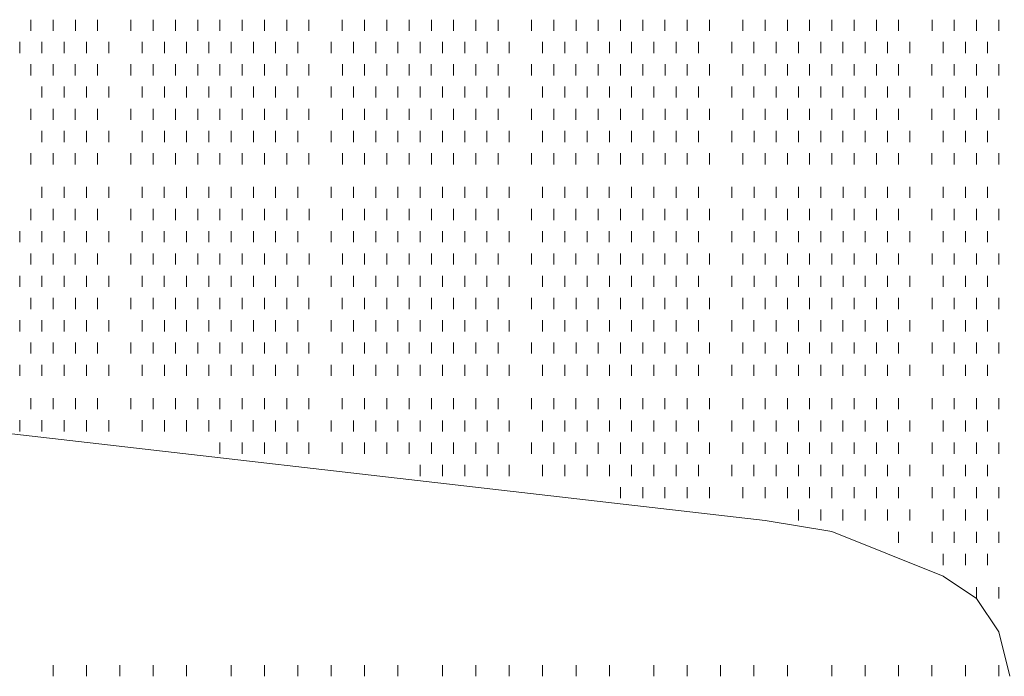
# Model space of a CAD drawing. Extents: x 309 to 1068, y 854 to 1368.
# Tile 33 of 82: x 463 to 469, y 967 to 971. Entities that reach past the tile are written whole.
import ezdxf

# ---------------------------------------------------------------- set-up
doc = ezdxf.new("R2010")
doc.units = 0
doc.layers.add('PDF_Geometry', color=7, linetype='CONTINUOUS', true_color=0xffffff)

msp = doc.modelspace()

# ---------------------------------------------------------------- linework, layer by layer
at = {"layer": 'PDF_Geometry', "color": 252, "lineweight": 9}
for points in [[(462.97191, 970.945332), (462.97191, 971.014238)], [(463.109254, 970.945332), (463.109254, 971.014238)], [(463.246598, 970.945332), (463.246598, 971.014238)], [(463.383942, 970.945332), (463.383942, 971.014238)], [(463.589723, 970.945332), (463.589723, 971.014238)], [(463.727067, 970.945332), (463.727067, 971.014238)], [(463.863942, 970.945332), (463.863942, 971.014238)], [(464.001285, 970.945332), (464.001285, 971.014238)], [(464.138629, 970.945332), (464.138629, 971.014238)], [(464.275973, 970.945332), (464.275973, 971.014238)], [(464.413317, 970.945332), (464.413317, 971.014238)], [(464.550192, 970.945332), (464.550192, 971.014238)], [(464.687535, 970.945332), (464.687535, 971.014238)], [(464.893317, 970.945332), (464.893317, 971.014238)], [(465.03066, 970.945332), (465.03066, 971.014238)], [(465.168004, 970.945332), (465.168004, 971.014238)], [(465.305348, 970.945332), (465.305348, 971.014238)], [(465.442692, 970.945332), (465.442692, 971.014238)], [(465.579567, 970.945332), (465.579567, 971.014238)], [(465.71691, 970.945332), (465.71691, 971.014238)], [(465.854254, 970.945332), (465.854254, 971.014238)], [(466.060035, 970.945332), (466.060035, 971.014238)], [(466.197379, 970.945332), (466.197379, 971.014238)], [(466.334723, 970.945332), (466.334723, 971.014238)], [(466.472067, 970.945332), (466.472067, 971.014238)], [(466.608942, 970.945332), (466.608942, 971.014238)], [(466.746285, 970.945332), (466.746285, 971.014238)], [(466.883629, 970.945332), (466.883629, 971.014238)], [(467.020973, 970.945332), (467.020973, 971.014238)], [(467.158317, 970.945332), (467.158317, 971.014238)], [(467.364098, 970.945332), (467.364098, 971.014238)], [(467.501442, 970.945332), (467.501442, 971.014238)], [(467.638317, 970.945332), (467.638317, 971.014238)], [(467.77566, 970.945332), (467.77566, 971.014238)], [(467.913004, 970.945332), (467.913004, 971.014238)], [(468.050348, 970.945332), (468.050348, 971.014238)], [(468.187692, 970.945332), (468.187692, 971.014238)], [(468.324567, 970.945332), (468.324567, 971.014238)], [(468.530817, 970.945332), (468.530817, 971.014238)], [(468.667692, 970.945332), (468.667692, 971.014238)], [(468.805035, 970.945332), (468.805035, 971.014238)], [(468.942379, 970.945332), (468.942379, 971.014238)], [(462.903473, 970.807988), (462.903473, 970.876894)], [(463.040817, 970.807988), (463.040817, 970.876894)], [(463.177692, 970.807988), (463.177692, 970.876894)], [(463.315035, 970.807988), (463.315035, 970.876894)], [(463.452379, 970.807988), (463.452379, 970.876894)], [(463.65816, 970.807988), (463.65816, 970.876894)], [(463.795504, 970.807988), (463.795504, 970.876894)], [(463.932848, 970.807988), (463.932848, 970.876894)], [(464.070192, 970.807988), (464.070192, 970.876894)], [(464.207067, 970.807988), (464.207067, 970.876894)], [(464.34441, 970.807988), (464.34441, 970.876894)], [(464.481754, 970.807988), (464.481754, 970.876894)], [(464.619098, 970.807988), (464.619098, 970.876894)], [(464.824879, 970.807988), (464.824879, 970.876894)], [(464.962223, 970.807988), (464.962223, 970.876894)], [(465.099567, 970.807988), (465.099567, 970.876894)], [(465.236442, 970.807988), (465.236442, 970.876894)], [(465.373785, 970.807988), (465.373785, 970.876894)], [(465.511129, 970.807988), (465.511129, 970.876894)], [(465.648473, 970.807988), (465.648473, 970.876894)], [(465.785817, 970.807988), (465.785817, 970.876894)], [(465.922692, 970.807988), (465.922692, 970.876894)], [(466.128942, 970.807988), (466.128942, 970.876894)], [(466.265817, 970.807988), (466.265817, 970.876894)], [(466.40316, 970.807988), (466.40316, 970.876894)], [(466.540504, 970.807988), (466.540504, 970.876894)], [(466.677848, 970.807988), (466.677848, 970.876894)], [(466.815192, 970.807988), (466.815192, 970.876894)], [(466.952067, 970.807988), (466.952067, 970.876894)], [(467.08941, 970.807988), (467.08941, 970.876894)], [(467.295192, 970.807988), (467.295192, 970.876894)], [(467.432535, 970.807988), (467.432535, 970.876894)], [(467.569879, 970.807988), (467.569879, 970.876894)], [(467.707223, 970.807988), (467.707223, 970.876894)], [(467.844567, 970.807988), (467.844567, 970.876894)], [(467.981442, 970.807988), (467.981442, 970.876894)], [(468.118785, 970.807988), (468.118785, 970.876894)], [(468.256129, 970.807988), (468.256129, 970.876894)], [(468.393473, 970.807988), (468.393473, 970.876894)], [(468.599254, 970.807988), (468.599254, 970.876894)], [(468.736598, 970.807988), (468.736598, 970.876894)], [(468.873942, 970.807988), (468.873942, 970.876894)], [(462.972008, 970.670974), (462.972008, 970.739412)], [(463.109352, 970.670974), (463.109352, 970.739412)], [(463.246227, 970.670974), (463.246227, 970.739412)], [(463.38357, 970.670974), (463.38357, 970.739412)], [(463.589352, 970.670974), (463.589352, 970.739412)], [(463.726695, 970.670974), (463.726695, 970.739412)], [(463.864039, 970.670974), (463.864039, 970.739412)], [(464.001383, 970.670974), (464.001383, 970.739412)], [(464.138727, 970.670974), (464.138727, 970.739412)], [(464.275602, 970.670974), (464.275602, 970.739412)], [(464.412945, 970.670974), (464.412945, 970.739412)], [(464.550289, 970.670974), (464.550289, 970.739412)], [(464.687633, 970.670974), (464.687633, 970.739412)], [(464.893414, 970.670974), (464.893414, 970.739412)], [(465.030758, 970.670974), (465.030758, 970.739412)], [(465.168102, 970.670974), (465.168102, 970.739412)], [(465.304977, 970.670974), (465.304977, 970.739412)], [(465.44232, 970.670974), (465.44232, 970.739412)], [(465.579664, 970.670974), (465.579664, 970.739412)], [(465.717008, 970.670974), (465.717008, 970.739412)], [(465.854352, 970.670974), (465.854352, 970.739412)], [(466.060133, 970.670974), (466.060133, 970.739412)], [(466.197477, 970.670974), (466.197477, 970.739412)], [(466.334352, 970.670974), (466.334352, 970.739412)], [(466.471695, 970.670974), (466.471695, 970.739412)], [(466.609039, 970.670974), (466.609039, 970.739412)], [(466.746383, 970.670974), (466.746383, 970.739412)], [(466.883727, 970.670974), (466.883727, 970.739412)], [(467.020602, 970.670974), (467.020602, 970.739412)], [(467.157945, 970.670974), (467.157945, 970.739412)], [(467.363727, 970.670974), (467.363727, 970.739412)], [(467.50107, 970.670974), (467.50107, 970.739412)], [(467.638414, 970.670974), (467.638414, 970.739412)], [(467.775758, 970.670974), (467.775758, 970.739412)], [(467.913102, 970.670974), (467.913102, 970.739412)], [(468.049977, 970.670974), (468.049977, 970.739412)], [(468.18732, 970.670974), (468.18732, 970.739412)], [(468.324664, 970.670974), (468.324664, 970.739412)], [(468.530445, 970.670974), (468.530445, 970.739412)], [(468.667789, 970.670974), (468.667789, 970.739412)], [(468.805133, 970.670974), (468.805133, 970.739412)], [(468.942477, 970.670974), (468.942477, 970.739412)], [(463.040445, 970.53363), (463.040445, 970.602537)], [(463.177789, 970.53363), (463.177789, 970.602537)], [(463.315133, 970.53363), (463.315133, 970.602537)], [(463.452477, 970.53363), (463.452477, 970.602537)], [(463.658258, 970.53363), (463.658258, 970.602537)], [(463.795602, 970.53363), (463.795602, 970.602537)], [(463.932477, 970.53363), (463.932477, 970.602537)], [(464.06982, 970.53363), (464.06982, 970.602537)], [(464.207164, 970.53363), (464.207164, 970.602537)], [(464.344508, 970.53363), (464.344508, 970.602537)], [(464.481852, 970.53363), (464.481852, 970.602537)], [(464.618727, 970.53363), (464.618727, 970.602537)], [(464.824977, 970.53363), (464.824977, 970.602537)], [(464.961852, 970.53363), (464.961852, 970.602537)], [(465.099195, 970.53363), (465.099195, 970.602537)], [(465.236539, 970.53363), (465.236539, 970.602537)], [(465.373883, 970.53363), (465.373883, 970.602537)], [(465.511227, 970.53363), (465.511227, 970.602537)], [(465.648102, 970.53363), (465.648102, 970.602537)], [(465.785445, 970.53363), (465.785445, 970.602537)], [(465.922789, 970.53363), (465.922789, 970.602537)], [(466.12857, 970.53363), (466.12857, 970.602537)], [(466.265914, 970.53363), (466.265914, 970.602537)], [(466.403258, 970.53363), (466.403258, 970.602537)], [(466.540602, 970.53363), (466.540602, 970.602537)], [(466.677477, 970.53363), (466.677477, 970.602537)], [(466.81482, 970.53363), (466.81482, 970.602537)], [(466.952164, 970.53363), (466.952164, 970.602537)], [(467.089508, 970.53363), (467.089508, 970.602537)], [(467.295289, 970.53363), (467.295289, 970.602537)], [(467.432633, 970.53363), (467.432633, 970.602537)], [(467.569977, 970.53363), (467.569977, 970.602537)], [(467.706852, 970.53363), (467.706852, 970.602537)], [(467.844195, 970.53363), (467.844195, 970.602537)], [(467.981539, 970.53363), (467.981539, 970.602537)], [(468.118883, 970.53363), (468.118883, 970.602537)], [(468.256227, 970.53363), (468.256227, 970.602537)], [(468.393102, 970.53363), (468.393102, 970.602537)], [(468.599352, 970.53363), (468.599352, 970.602537)], [(468.736227, 970.53363), (468.736227, 970.602537)], [(468.87357, 970.53363), (468.87357, 970.602537)], [(462.972008, 970.396287), (462.972008, 970.465193)], [(463.109352, 970.396287), (463.109352, 970.465193)], [(463.246227, 970.396287), (463.246227, 970.465193)], [(463.38357, 970.396287), (463.38357, 970.465193)], [(463.589352, 970.396287), (463.589352, 970.465193)], [(463.726695, 970.396287), (463.726695, 970.465193)], [(463.864039, 970.396287), (463.864039, 970.465193)], [(464.001383, 970.396287), (464.001383, 970.465193)], [(464.138727, 970.396287), (464.138727, 970.465193)], [(464.275602, 970.396287), (464.275602, 970.465193)], [(464.412945, 970.396287), (464.412945, 970.465193)], [(464.550289, 970.396287), (464.550289, 970.465193)], [(464.687633, 970.396287), (464.687633, 970.465193)], [(464.893414, 970.396287), (464.893414, 970.465193)], [(465.030758, 970.396287), (465.030758, 970.465193)], [(465.168102, 970.396287), (465.168102, 970.465193)], [(465.304977, 970.396287), (465.304977, 970.465193)], [(465.44232, 970.396287), (465.44232, 970.465193)], [(465.579664, 970.396287), (465.579664, 970.465193)], [(465.717008, 970.396287), (465.717008, 970.465193)], [(465.854352, 970.396287), (465.854352, 970.465193)], [(466.060133, 970.396287), (466.060133, 970.465193)], [(466.197477, 970.396287), (466.197477, 970.465193)], [(466.334352, 970.396287), (466.334352, 970.465193)], [(466.471695, 970.396287), (466.471695, 970.465193)], [(466.609083, 970.396488), (466.609083, 970.464925)], [(466.746427, 970.396488), (466.746427, 970.464925)], [(466.88377, 970.396488), (466.88377, 970.464925)], [(467.020645, 970.396488), (467.020645, 970.464925)], [(467.157989, 970.396488), (467.157989, 970.464925)], [(467.36377, 970.396488), (467.36377, 970.464925)], [(467.501114, 970.396488), (467.501114, 970.464925)], [(467.638458, 970.396488), (467.638458, 970.464925)], [(467.775802, 970.396488), (467.775802, 970.464925)], [(467.913145, 970.396488), (467.913145, 970.464925)], [(468.05002, 970.396488), (468.05002, 970.464925)], [(468.187364, 970.396488), (468.187364, 970.464925)], [(468.324708, 970.396488), (468.324708, 970.464925)], [(468.530489, 970.396488), (468.530489, 970.464925)], [(468.667833, 970.396488), (468.667833, 970.464925)], [(468.805177, 970.396488), (468.805177, 970.464925)], [(468.94252, 970.396488), (468.94252, 970.464925)], [(463.040489, 970.259144), (463.040489, 970.32805)], [(463.177833, 970.259144), (463.177833, 970.32805)], [(463.315177, 970.259144), (463.315177, 970.32805)], [(463.45252, 970.259144), (463.45252, 970.32805)], [(463.658302, 970.259144), (463.658302, 970.32805)], [(463.795645, 970.259144), (463.795645, 970.32805)], [(463.93252, 970.259144), (463.93252, 970.32805)], [(464.069864, 970.259144), (464.069864, 970.32805)], [(464.207208, 970.259144), (464.207208, 970.32805)], [(464.344552, 970.259144), (464.344552, 970.32805)], [(464.481895, 970.259144), (464.481895, 970.32805)], [(464.61877, 970.259144), (464.61877, 970.32805)], [(464.82502, 970.259144), (464.82502, 970.32805)], [(464.961895, 970.259144), (464.961895, 970.32805)], [(465.099239, 970.259144), (465.099239, 970.32805)], [(465.236583, 970.259144), (465.236583, 970.32805)], [(465.373927, 970.259144), (465.373927, 970.32805)], [(465.51127, 970.259144), (465.51127, 970.32805)], [(465.648145, 970.259144), (465.648145, 970.32805)], [(465.785489, 970.259144), (465.785489, 970.32805)], [(465.922833, 970.259144), (465.922833, 970.32805)], [(466.128614, 970.259144), (466.128614, 970.32805)], [(466.265958, 970.259144), (466.265958, 970.32805)], [(466.403302, 970.259144), (466.403302, 970.32805)], [(466.540645, 970.259144), (466.540645, 970.32805)], [(466.67752, 970.259144), (466.67752, 970.32805)], [(466.814864, 970.259144), (466.814864, 970.32805)], [(466.952208, 970.259144), (466.952208, 970.32805)], [(467.089552, 970.259144), (467.089552, 970.32805)], [(467.295333, 970.259144), (467.295333, 970.32805)], [(467.432677, 970.259144), (467.432677, 970.32805)], [(467.57002, 970.259144), (467.57002, 970.32805)], [(467.706895, 970.259144), (467.706895, 970.32805)], [(467.844239, 970.259144), (467.844239, 970.32805)], [(467.981583, 970.259144), (467.981583, 970.32805)], [(468.118927, 970.259144), (468.118927, 970.32805)], [(468.25627, 970.259144), (468.25627, 970.32805)], [(468.393145, 970.259144), (468.393145, 970.32805)], [(468.599395, 970.259144), (468.599395, 970.32805)], [(468.73627, 970.259144), (468.73627, 970.32805)], [(468.873614, 970.259144), (468.873614, 970.32805)], [(462.972052, 970.1218), (462.972052, 970.190706)], [(463.109395, 970.1218), (463.109395, 970.190706)], [(463.24627, 970.1218), (463.24627, 970.190706)], [(463.383614, 970.1218), (463.383614, 970.190706)], [(463.589395, 970.1218), (463.589395, 970.190706)], [(463.726739, 970.1218), (463.726739, 970.190706)], [(463.864083, 970.1218), (463.864083, 970.190706)], [(464.001427, 970.1218), (464.001427, 970.190706)], [(464.13877, 970.1218), (464.13877, 970.190706)], [(464.275645, 970.1218), (464.275645, 970.190706)], [(464.412989, 970.1218), (464.412989, 970.190706)], [(464.550333, 970.1218), (464.550333, 970.190706)], [(464.687677, 970.1218), (464.687677, 970.190706)], [(464.893458, 970.1218), (464.893458, 970.190706)], [(465.030802, 970.1218), (465.030802, 970.190706)], [(465.168145, 970.1218), (465.168145, 970.190706)], [(465.30502, 970.1218), (465.30502, 970.190706)], [(465.442364, 970.1218), (465.442364, 970.190706)], [(465.579708, 970.1218), (465.579708, 970.190706)], [(465.717052, 970.1218), (465.717052, 970.190706)], [(465.854395, 970.1218), (465.854395, 970.190706)], [(466.060177, 970.1218), (466.060177, 970.190706)], [(466.19752, 970.1218), (466.19752, 970.190706)], [(466.334395, 970.1218), (466.334395, 970.190706)], [(466.471739, 970.1218), (466.471739, 970.190706)], [(466.609083, 970.1218), (466.609083, 970.190706)], [(466.746427, 970.1218), (466.746427, 970.190706)], [(466.88377, 970.1218), (466.88377, 970.190706)], [(467.020645, 970.1218), (467.020645, 970.190706)], [(467.157989, 970.1218), (467.157989, 970.190706)], [(467.36377, 970.1218), (467.36377, 970.190706)], [(467.501114, 970.1218), (467.501114, 970.190706)], [(467.638458, 970.1218), (467.638458, 970.190706)], [(467.775802, 970.1218), (467.775802, 970.190706)], [(467.913145, 970.1218), (467.913145, 970.190706)], [(468.05002, 970.1218), (468.05002, 970.190706)], [(468.187364, 970.1218), (468.187364, 970.190706)], [(468.324708, 970.1218), (468.324708, 970.190706)], [(468.530489, 970.1218), (468.530489, 970.190706)], [(468.667833, 970.1218), (468.667833, 970.190706)], [(468.805177, 970.1218), (468.805177, 970.190706)], [(468.94252, 970.1218), (468.94252, 970.190706)], [(463.040586, 969.916065), (463.040586, 969.984502)], [(463.17793, 969.916065), (463.17793, 969.984502)], [(463.315274, 969.916065), (463.315274, 969.984502)], [(463.452149, 969.916065), (463.452149, 969.984502)], [(463.658399, 969.916065), (463.658399, 969.984502)], [(463.795274, 969.916065), (463.795274, 969.984502)], [(463.932617, 969.916065), (463.932617, 969.984502)], [(464.069961, 969.916065), (464.069961, 969.984502)], [(464.207305, 969.916065), (464.207305, 969.984502)], [(464.344649, 969.916065), (464.344649, 969.984502)], [(464.481524, 969.916065), (464.481524, 969.984502)], [(464.618867, 969.916065), (464.618867, 969.984502)], [(464.824649, 969.916065), (464.824649, 969.984502)], [(464.961992, 969.916065), (464.961992, 969.984502)], [(465.099336, 969.916065), (465.099336, 969.984502)], [(465.23668, 969.916065), (465.23668, 969.984502)], [(465.374024, 969.916065), (465.374024, 969.984502)], [(465.510899, 969.916065), (465.510899, 969.984502)], [(465.648242, 969.916065), (465.648242, 969.984502)], [(465.785586, 969.916065), (465.785586, 969.984502)], [(465.92293, 969.916065), (465.92293, 969.984502)], [(466.128711, 969.916065), (466.128711, 969.984502)], [(466.266055, 969.916065), (466.266055, 969.984502)], [(466.403399, 969.916065), (466.403399, 969.984502)], [(466.540274, 969.916065), (466.540274, 969.984502)], [(466.677617, 969.916065), (466.677617, 969.984502)], [(466.814961, 969.916065), (466.814961, 969.984502)], [(466.952305, 969.916065), (466.952305, 969.984502)], [(467.089649, 969.916065), (467.089649, 969.984502)], [(467.29543, 969.916065), (467.29543, 969.984502)], [(467.432774, 969.916065), (467.432774, 969.984502)], [(467.569649, 969.916065), (467.569649, 969.984502)], [(467.706992, 969.916065), (467.706992, 969.984502)], [(467.844336, 969.916065), (467.844336, 969.984502)], [(467.98168, 969.916065), (467.98168, 969.984502)], [(468.119024, 969.916065), (468.119024, 969.984502)], [(468.255899, 969.916065), (468.255899, 969.984502)], [(468.393242, 969.916065), (468.393242, 969.984502)], [(468.599024, 969.916065), (468.599024, 969.984502)], [(468.736367, 969.916065), (468.736367, 969.984502)], [(468.873711, 969.916065), (468.873711, 969.984502)], [(462.972149, 969.778721), (462.972149, 969.847627)], [(463.109024, 969.778721), (463.109024, 969.847627)], [(463.246367, 969.778721), (463.246367, 969.847627)], [(463.383711, 969.778721), (463.383711, 969.847627)], [(463.589492, 969.778721), (463.589492, 969.847627)], [(463.726836, 969.778721), (463.726836, 969.847627)], [(463.86418, 969.778721), (463.86418, 969.847627)], [(464.001524, 969.778721), (464.001524, 969.847627)], [(464.138399, 969.778721), (464.138399, 969.847627)], [(464.275742, 969.778721), (464.275742, 969.847627)], [(464.413086, 969.778721), (464.413086, 969.847627)], [(464.55043, 969.778721), (464.55043, 969.847627)], [(464.687774, 969.778721), (464.687774, 969.847627)], [(464.893555, 969.778721), (464.893555, 969.847627)], [(465.030899, 969.778721), (465.030899, 969.847627)], [(465.167774, 969.778721), (465.167774, 969.847627)], [(465.305117, 969.778721), (465.305117, 969.847627)], [(465.442461, 969.778721), (465.442461, 969.847627)], [(465.579805, 969.778721), (465.579805, 969.847627)], [(465.717149, 969.778721), (465.717149, 969.847627)], [(465.854024, 969.778721), (465.854024, 969.847627)], [(466.060274, 969.778721), (466.060274, 969.847627)], [(466.197149, 969.778721), (466.197149, 969.847627)], [(466.334492, 969.778721), (466.334492, 969.847627)], [(466.471836, 969.778721), (466.471836, 969.847627)], [(466.60918, 969.778721), (466.60918, 969.847627)], [(466.746524, 969.778721), (466.746524, 969.847627)], [(466.883399, 969.778721), (466.883399, 969.847627)], [(467.020742, 969.778721), (467.020742, 969.847627)], [(467.158086, 969.778721), (467.158086, 969.847627)], [(467.363867, 969.778721), (467.363867, 969.847627)], [(467.501211, 969.778721), (467.501211, 969.847627)], [(467.638555, 969.778721), (467.638555, 969.847627)], [(467.775899, 969.778721), (467.775899, 969.847627)], [(467.912774, 969.778721), (467.912774, 969.847627)], [(468.050117, 969.778721), (468.050117, 969.847627)], [(468.187461, 969.778721), (468.187461, 969.847627)], [(468.324805, 969.778721), (468.324805, 969.847627)], [(468.530586, 969.778721), (468.530586, 969.847627)], [(468.66793, 969.778721), (468.66793, 969.847627)], [(468.805274, 969.778721), (468.805274, 969.847627)], [(468.942149, 969.778721), (468.942149, 969.847627)], [(462.903242, 969.641377), (462.903242, 969.710283)], [(463.040586, 969.641377), (463.040586, 969.710283)], [(463.17793, 969.641377), (463.17793, 969.710283)], [(463.315274, 969.641377), (463.315274, 969.710283)], [(463.452149, 969.641377), (463.452149, 969.710283)], [(463.658399, 969.641377), (463.658399, 969.710283)], [(463.795274, 969.641377), (463.795274, 969.710283)], [(463.932617, 969.641377), (463.932617, 969.710283)], [(464.069961, 969.641377), (464.069961, 969.710283)], [(464.207305, 969.641377), (464.207305, 969.710283)], [(464.344649, 969.641377), (464.344649, 969.710283)], [(464.481524, 969.641377), (464.481524, 969.710283)], [(464.618867, 969.641377), (464.618867, 969.710283)], [(464.824649, 969.641377), (464.824649, 969.710283)], [(464.961992, 969.641377), (464.961992, 969.710283)], [(465.099336, 969.641377), (465.099336, 969.710283)], [(465.23668, 969.641377), (465.23668, 969.710283)], [(465.374024, 969.641377), (465.374024, 969.710283)], [(465.510899, 969.641377), (465.510899, 969.710283)], [(465.648242, 969.641377), (465.648242, 969.710283)], [(465.785586, 969.641377), (465.785586, 969.710283)], [(465.92293, 969.641377), (465.92293, 969.710283)], [(466.128711, 969.641377), (466.128711, 969.710283)], [(466.266055, 969.641377), (466.266055, 969.710283)], [(466.403399, 969.641377), (466.403399, 969.710283)], [(466.540274, 969.641377), (466.540274, 969.710283)], [(466.677617, 969.641377), (466.677617, 969.710283)], [(466.815005, 969.64155), (466.815005, 969.709987)], [(466.952349, 969.64155), (466.952349, 969.709987)], [(467.089693, 969.64155), (467.089693, 969.709987)], [(467.295474, 969.64155), (467.295474, 969.709987)], [(467.432818, 969.64155), (467.432818, 969.709987)], [(467.569693, 969.64155), (467.569693, 969.709987)], [(467.707036, 969.64155), (467.707036, 969.709987)], [(467.84438, 969.64155), (467.84438, 969.709987)], [(467.981724, 969.64155), (467.981724, 969.709987)], [(468.119068, 969.64155), (468.119068, 969.709987)], [(468.255943, 969.64155), (468.255943, 969.709987)], [(468.393286, 969.64155), (468.393286, 969.709987)], [(468.599068, 969.64155), (468.599068, 969.709987)], [(468.736411, 969.64155), (468.736411, 969.709987)], [(468.873755, 969.64155), (468.873755, 969.709987)], [(462.972193, 969.504206), (462.972193, 969.573112)], [(463.109068, 969.504206), (463.109068, 969.573112)], [(463.246411, 969.504206), (463.246411, 969.573112)], [(463.383755, 969.504206), (463.383755, 969.573112)], [(463.589536, 969.504206), (463.589536, 969.573112)], [(463.72688, 969.504206), (463.72688, 969.573112)], [(463.864224, 969.504206), (463.864224, 969.573112)], [(464.001568, 969.504206), (464.001568, 969.573112)], [(464.138443, 969.504206), (464.138443, 969.573112)], [(464.275786, 969.504206), (464.275786, 969.573112)], [(464.41313, 969.504206), (464.41313, 969.573112)], [(464.550474, 969.504206), (464.550474, 969.573112)], [(464.687818, 969.504206), (464.687818, 969.573112)], [(464.893599, 969.504206), (464.893599, 969.573112)], [(465.030943, 969.504206), (465.030943, 969.573112)], [(465.167818, 969.504206), (465.167818, 969.573112)], [(465.305161, 969.504206), (465.305161, 969.573112)], [(465.442505, 969.504206), (465.442505, 969.573112)], [(465.579849, 969.504206), (465.579849, 969.573112)], [(465.717193, 969.504206), (465.717193, 969.573112)], [(465.854068, 969.504206), (465.854068, 969.573112)], [(466.060318, 969.504206), (466.060318, 969.573112)], [(466.197193, 969.504206), (466.197193, 969.573112)], [(466.334536, 969.504206), (466.334536, 969.573112)], [(466.47188, 969.504206), (466.47188, 969.573112)], [(466.609224, 969.504206), (466.609224, 969.573112)], [(466.746568, 969.504206), (466.746568, 969.573112)], [(466.883443, 969.504206), (466.883443, 969.573112)], [(467.020786, 969.504206), (467.020786, 969.573112)], [(467.15813, 969.504206), (467.15813, 969.573112)], [(467.363911, 969.504206), (467.363911, 969.573112)], [(467.501255, 969.504206), (467.501255, 969.573112)], [(467.638599, 969.504206), (467.638599, 969.573112)], [(467.775943, 969.504206), (467.775943, 969.573112)], [(467.912818, 969.504206), (467.912818, 969.573112)], [(468.050161, 969.504206), (468.050161, 969.573112)], [(468.187505, 969.504206), (468.187505, 969.573112)], [(468.324849, 969.504206), (468.324849, 969.573112)], [(468.53063, 969.504206), (468.53063, 969.573112)], [(468.667974, 969.504206), (468.667974, 969.573112)], [(468.805318, 969.504206), (468.805318, 969.573112)], [(468.942193, 969.504206), (468.942193, 969.573112)], [(462.903286, 969.366862), (462.903286, 969.435768)], [(463.04063, 969.366862), (463.04063, 969.435768)], [(463.177974, 969.366862), (463.177974, 969.435768)], [(463.315318, 969.366862), (463.315318, 969.435768)], [(463.452193, 969.366862), (463.452193, 969.435768)], [(463.658443, 969.366862), (463.658443, 969.435768)], [(463.795318, 969.366862), (463.795318, 969.435768)], [(463.932661, 969.366862), (463.932661, 969.435768)], [(464.070005, 969.366862), (464.070005, 969.435768)], [(464.207349, 969.366862), (464.207349, 969.435768)], [(464.344693, 969.366862), (464.344693, 969.435768)], [(464.481568, 969.366862), (464.481568, 969.435768)], [(464.618911, 969.366862), (464.618911, 969.435768)], [(464.824693, 969.366862), (464.824693, 969.435768)], [(464.962036, 969.366862), (464.962036, 969.435768)], [(465.09938, 969.366862), (465.09938, 969.435768)], [(465.236724, 969.366862), (465.236724, 969.435768)], [(465.374068, 969.366862), (465.374068, 969.435768)], [(465.510943, 969.366862), (465.510943, 969.435768)], [(465.648286, 969.366862), (465.648286, 969.435768)], [(465.78563, 969.366862), (465.78563, 969.435768)], [(465.922974, 969.366862), (465.922974, 969.435768)], [(466.128755, 969.366862), (466.128755, 969.435768)], [(466.266099, 969.366862), (466.266099, 969.435768)], [(466.403443, 969.366862), (466.403443, 969.435768)], [(466.540318, 969.366862), (466.540318, 969.435768)], [(466.677661, 969.366862), (466.677661, 969.435768)], [(466.815005, 969.366862), (466.815005, 969.435768)], [(466.952349, 969.366862), (466.952349, 969.435768)], [(467.089693, 969.366862), (467.089693, 969.435768)], [(467.295474, 969.366862), (467.295474, 969.435768)], [(467.432818, 969.366862), (467.432818, 969.435768)], [(467.569693, 969.366862), (467.569693, 969.435768)], [(467.707036, 969.366862), (467.707036, 969.435768)], [(467.84438, 969.366862), (467.84438, 969.435768)], [(467.981724, 969.366862), (467.981724, 969.435768)], [(468.119068, 969.366862), (468.119068, 969.435768)], [(468.255943, 969.366862), (468.255943, 969.435768)], [(468.393286, 969.366862), (468.393286, 969.435768)], [(468.599068, 969.366862), (468.599068, 969.435768)], [(468.736411, 969.366862), (468.736411, 969.435768)], [(468.873755, 969.366862), (468.873755, 969.435768)], [(462.972193, 969.229987), (462.972193, 969.298425)], [(463.109251, 969.229848), (463.109251, 969.298286)], [(463.246595, 969.229848), (463.246595, 969.298286)], [(463.383938, 969.229848), (463.383938, 969.298286)], [(463.58972, 969.229848), (463.58972, 969.298286)], [(463.727063, 969.229848), (463.727063, 969.298286)], [(463.863938, 969.229848), (463.863938, 969.298286)], [(464.001282, 969.229848), (464.001282, 969.298286)], [(464.138626, 969.229848), (464.138626, 969.298286)], [(464.27597, 969.229848), (464.27597, 969.298286)], [(464.413313, 969.229848), (464.413313, 969.298286)], [(464.550188, 969.229848), (464.550188, 969.298286)], [(464.687532, 969.229848), (464.687532, 969.298286)], [(464.893313, 969.229848), (464.893313, 969.298286)], [(465.030657, 969.229848), (465.030657, 969.298286)], [(465.168001, 969.229848), (465.168001, 969.298286)], [(465.305345, 969.229848), (465.305345, 969.298286)], [(465.442688, 969.229848), (465.442688, 969.298286)], [(465.579563, 969.229848), (465.579563, 969.298286)], [(465.716907, 969.229848), (465.716907, 969.298286)], [(465.854251, 969.229848), (465.854251, 969.298286)], [(466.060032, 969.229848), (466.060032, 969.298286)], [(466.197376, 969.229848), (466.197376, 969.298286)], [(466.33472, 969.229848), (466.33472, 969.298286)], [(466.472063, 969.229848), (466.472063, 969.298286)], [(466.608938, 969.229848), (466.608938, 969.298286)], [(466.746282, 969.229848), (466.746282, 969.298286)], [(466.883626, 969.229848), (466.883626, 969.298286)], [(467.02097, 969.229848), (467.02097, 969.298286)], [(467.158313, 969.229848), (467.158313, 969.298286)], [(467.364095, 969.229848), (467.364095, 969.298286)], [(467.501438, 969.229848), (467.501438, 969.298286)], [(467.638313, 969.229848), (467.638313, 969.298286)], [(467.775657, 969.229848), (467.775657, 969.298286)], [(467.913001, 969.229848), (467.913001, 969.298286)], [(468.050345, 969.229848), (468.050345, 969.298286)], [(468.187688, 969.229848), (468.187688, 969.298286)], [(468.324563, 969.229848), (468.324563, 969.298286)], [(468.530813, 969.229848), (468.530813, 969.298286)], [(468.667688, 969.229848), (468.667688, 969.298286)], [(468.805032, 969.229848), (468.805032, 969.298286)], [(468.942376, 969.229848), (468.942376, 969.298286)], [(462.90347, 969.092505), (462.90347, 969.161411)], [(463.040813, 969.092505), (463.040813, 969.161411)], [(463.177688, 969.092505), (463.177688, 969.161411)], [(463.315032, 969.092505), (463.315032, 969.161411)], [(463.452376, 969.092505), (463.452376, 969.161411)], [(463.658157, 969.092505), (463.658157, 969.161411)], [(463.795501, 969.092505), (463.795501, 969.161411)], [(463.932845, 969.092505), (463.932845, 969.161411)], [(464.070188, 969.092505), (464.070188, 969.161411)], [(464.207063, 969.092505), (464.207063, 969.161411)], [(464.344407, 969.092505), (464.344407, 969.161411)], [(464.481751, 969.092505), (464.481751, 969.161411)], [(464.619095, 969.092505), (464.619095, 969.161411)], [(464.824876, 969.092505), (464.824876, 969.161411)], [(464.96222, 969.092505), (464.96222, 969.161411)], [(465.099563, 969.092505), (465.099563, 969.161411)], [(465.236438, 969.092505), (465.236438, 969.161411)], [(465.373782, 969.092505), (465.373782, 969.161411)], [(465.511126, 969.092505), (465.511126, 969.161411)], [(465.64847, 969.092505), (465.64847, 969.161411)], [(465.785813, 969.092505), (465.785813, 969.161411)], [(465.922688, 969.092505), (465.922688, 969.161411)], [(466.128938, 969.092505), (466.128938, 969.161411)], [(466.265813, 969.092505), (466.265813, 969.161411)], [(466.403157, 969.092505), (466.403157, 969.161411)], [(466.540501, 969.092505), (466.540501, 969.161411)], [(466.677845, 969.092505), (466.677845, 969.161411)], [(466.815188, 969.092505), (466.815188, 969.161411)], [(466.952063, 969.092505), (466.952063, 969.161411)], [(467.089407, 969.092505), (467.089407, 969.161411)], [(467.295188, 969.092505), (467.295188, 969.161411)], [(467.432532, 969.092505), (467.432532, 969.161411)], [(467.569876, 969.092505), (467.569876, 969.161411)], [(467.70722, 969.092505), (467.70722, 969.161411)], [(467.844563, 969.092505), (467.844563, 969.161411)], [(467.981438, 969.092505), (467.981438, 969.161411)], [(468.118782, 969.092505), (468.118782, 969.161411)], [(468.256126, 969.092505), (468.256126, 969.161411)], [(468.39347, 969.092505), (468.39347, 969.161411)], [(468.599251, 969.092505), (468.599251, 969.161411)], [(468.736595, 969.092505), (468.736595, 969.161411)], [(468.873938, 969.092505), (468.873938, 969.161411)], [(462.971907, 968.955161), (462.971907, 969.024067)], [(463.109251, 968.955161), (463.109251, 969.024067)], [(463.246595, 968.955161), (463.246595, 969.024067)], [(463.383938, 968.955161), (463.383938, 969.024067)], [(463.58972, 968.955161), (463.58972, 969.024067)], [(463.727063, 968.955161), (463.727063, 969.024067)], [(463.863938, 968.955161), (463.863938, 969.024067)], [(464.001282, 968.955161), (464.001282, 969.024067)], [(464.138626, 968.955161), (464.138626, 969.024067)], [(464.27597, 968.955161), (464.27597, 969.024067)], [(464.413313, 968.955161), (464.413313, 969.024067)], [(464.550188, 968.955161), (464.550188, 969.024067)], [(464.687532, 968.955161), (464.687532, 969.024067)], [(464.893313, 968.955161), (464.893313, 969.024067)], [(465.030657, 968.955161), (465.030657, 969.024067)], [(465.168001, 968.955161), (465.168001, 969.024067)], [(465.305345, 968.955161), (465.305345, 969.024067)], [(465.442688, 968.955161), (465.442688, 969.024067)], [(465.579563, 968.955161), (465.579563, 969.024067)], [(465.716907, 968.955161), (465.716907, 969.024067)], [(465.854251, 968.955161), (465.854251, 969.024067)], [(466.060032, 968.955161), (466.060032, 969.024067)], [(466.197376, 968.955161), (466.197376, 969.024067)], [(466.33472, 968.955161), (466.33472, 969.024067)], [(466.472063, 968.955161), (466.472063, 969.024067)], [(466.608938, 968.955161), (466.608938, 969.024067)], [(466.746282, 968.955161), (466.746282, 969.024067)], [(466.883584, 968.955362), (466.883584, 969.023799)], [(467.020928, 968.955362), (467.020928, 969.023799)], [(467.158271, 968.955362), (467.158271, 969.023799)], [(467.364053, 968.955362), (467.364053, 969.023799)], [(467.501396, 968.955362), (467.501396, 969.023799)], [(467.638271, 968.955362), (467.638271, 969.023799)], [(467.775615, 968.955362), (467.775615, 969.023799)], [(467.912959, 968.955362), (467.912959, 969.023799)], [(468.050303, 968.955362), (468.050303, 969.023799)], [(468.187646, 968.955362), (468.187646, 969.023799)], [(468.324521, 968.955362), (468.324521, 969.023799)], [(468.530771, 968.955362), (468.530771, 969.023799)], [(468.667646, 968.955362), (468.667646, 969.023799)], [(468.80499, 968.955362), (468.80499, 969.023799)], [(468.942334, 968.955362), (468.942334, 969.023799)], [(462.903428, 968.818018), (462.903428, 968.886924)], [(463.040771, 968.818018), (463.040771, 968.886924)], [(463.177646, 968.818018), (463.177646, 968.886924)], [(463.31499, 968.818018), (463.31499, 968.886924)], [(463.452334, 968.818018), (463.452334, 968.886924)], [(463.658115, 968.818018), (463.658115, 968.886924)], [(463.795459, 968.818018), (463.795459, 968.886924)], [(463.932803, 968.818018), (463.932803, 968.886924)], [(464.070146, 968.818018), (464.070146, 968.886924)], [(464.207021, 968.818018), (464.207021, 968.886924)], [(464.344365, 968.818018), (464.344365, 968.886924)], [(464.481709, 968.818018), (464.481709, 968.886924)], [(464.619053, 968.818018), (464.619053, 968.886924)], [(464.824834, 968.818018), (464.824834, 968.886924)], [(464.962178, 968.818018), (464.962178, 968.886924)], [(465.099521, 968.818018), (465.099521, 968.886924)], [(465.236396, 968.818018), (465.236396, 968.886924)], [(465.37374, 968.818018), (465.37374, 968.886924)], [(465.511084, 968.818018), (465.511084, 968.886924)], [(465.648428, 968.818018), (465.648428, 968.886924)], [(465.785771, 968.818018), (465.785771, 968.886924)], [(465.922646, 968.818018), (465.922646, 968.886924)], [(466.128896, 968.818018), (466.128896, 968.886924)], [(466.265771, 968.818018), (466.265771, 968.886924)], [(466.403115, 968.818018), (466.403115, 968.886924)], [(466.540459, 968.818018), (466.540459, 968.886924)], [(466.677803, 968.818018), (466.677803, 968.886924)], [(466.815146, 968.818018), (466.815146, 968.886924)], [(466.952021, 968.818018), (466.952021, 968.886924)], [(467.089365, 968.818018), (467.089365, 968.886924)], [(467.295146, 968.818018), (467.295146, 968.886924)], [(467.43249, 968.818018), (467.43249, 968.886924)], [(467.569834, 968.818018), (467.569834, 968.886924)], [(467.707178, 968.818018), (467.707178, 968.886924)], [(467.844521, 968.818018), (467.844521, 968.886924)], [(467.981396, 968.818018), (467.981396, 968.886924)], [(468.11874, 968.818018), (468.11874, 968.886924)], [(468.256084, 968.818018), (468.256084, 968.886924)], [(468.393428, 968.818018), (468.393428, 968.886924)], [(468.599209, 968.818018), (468.599209, 968.886924)], [(468.736553, 968.818018), (468.736553, 968.886924)], [(468.873896, 968.818018), (468.873896, 968.886924)], [(462.971865, 968.612237), (462.971865, 968.680674)], [(463.109209, 968.612237), (463.109209, 968.680674)], [(463.246553, 968.612237), (463.246553, 968.680674)], [(463.383896, 968.612237), (463.383896, 968.680674)], [(463.589678, 968.612237), (463.589678, 968.680674)], [(463.727021, 968.612237), (463.727021, 968.680674)], [(463.863896, 968.612237), (463.863896, 968.680674)], [(464.00124, 968.612237), (464.00124, 968.680674)], [(464.138584, 968.612237), (464.138584, 968.680674)], [(464.275928, 968.612237), (464.275928, 968.680674)], [(464.413271, 968.612237), (464.413271, 968.680674)], [(464.550146, 968.612237), (464.550146, 968.680674)], [(464.68749, 968.612237), (464.68749, 968.680674)], [(464.893271, 968.612237), (464.893271, 968.680674)], [(465.030615, 968.612237), (465.030615, 968.680674)], [(465.167959, 968.612237), (465.167959, 968.680674)], [(465.305303, 968.612237), (465.305303, 968.680674)], [(465.442646, 968.612237), (465.442646, 968.680674)], [(465.579521, 968.612237), (465.579521, 968.680674)], [(465.716865, 968.612237), (465.716865, 968.680674)], [(465.854209, 968.612237), (465.854209, 968.680674)], [(466.05999, 968.612237), (466.05999, 968.680674)], [(466.197334, 968.612237), (466.197334, 968.680674)], [(466.334678, 968.612237), (466.334678, 968.680674)], [(466.472021, 968.612237), (466.472021, 968.680674)], [(466.608896, 968.612237), (466.608896, 968.680674)], [(466.74624, 968.612237), (466.74624, 968.680674)], [(466.883584, 968.612237), (466.883584, 968.680674)], [(467.020928, 968.612237), (467.020928, 968.680674)], [(467.158271, 968.612237), (467.158271, 968.680674)], [(467.364053, 968.612237), (467.364053, 968.680674)], [(467.501396, 968.612237), (467.501396, 968.680674)], [(467.638271, 968.612237), (467.638271, 968.680674)], [(467.775615, 968.612237), (467.775615, 968.680674)], [(467.912959, 968.612237), (467.912959, 968.680674)], [(468.050303, 968.612237), (468.050303, 968.680674)], [(468.187646, 968.612237), (468.187646, 968.680674)], [(468.324521, 968.612237), (468.324521, 968.680674)], [(468.530771, 968.612237), (468.530771, 968.680674)], [(468.667646, 968.612237), (468.667646, 968.680674)], [(468.80499, 968.612237), (468.80499, 968.680674)], [(468.942334, 968.612237), (468.942334, 968.680674)], [(462.903428, 968.474893), (462.903428, 968.543799)], [(463.040771, 968.474893), (463.040771, 968.543799)], [(463.177646, 968.474893), (463.177646, 968.543799)], [(463.31499, 968.474893), (463.31499, 968.543799)], [(463.452334, 968.474893), (463.452334, 968.543799)], [(463.658115, 968.474893), (463.658115, 968.543799)], [(463.795459, 968.474893), (463.795459, 968.543799)], [(463.932803, 968.474893), (463.932803, 968.543799)], [(464.070146, 968.474893), (464.070146, 968.543799)], [(464.207021, 968.474893), (464.207021, 968.543799)], [(464.344365, 968.474893), (464.344365, 968.543799)], [(464.481712, 968.474939), (464.481712, 968.543376)], [(464.619056, 968.474939), (464.619056, 968.543376)], [(464.824837, 968.474939), (464.824837, 968.543376)], [(464.962181, 968.474939), (464.962181, 968.543376)], [(465.099525, 968.474939), (465.099525, 968.543376)], [(465.2364, 968.474939), (465.2364, 968.543376)], [(465.373743, 968.474939), (465.373743, 968.543376)], [(465.511087, 968.474939), (465.511087, 968.543376)], [(465.648431, 968.474939), (465.648431, 968.543376)], [(465.785775, 968.474939), (465.785775, 968.543376)], [(465.92265, 968.474939), (465.92265, 968.543376)], [(466.1289, 968.474939), (466.1289, 968.543376)], [(466.265775, 968.474939), (466.265775, 968.543376)], [(466.403118, 968.474939), (466.403118, 968.543376)], [(466.540462, 968.474939), (466.540462, 968.543376)], [(466.677806, 968.474939), (466.677806, 968.543376)], [(466.81515, 968.474939), (466.81515, 968.543376)], [(466.952025, 968.474939), (466.952025, 968.543376)], [(467.089368, 968.474939), (467.089368, 968.543376)], [(467.29515, 968.474939), (467.29515, 968.543376)], [(467.432493, 968.474939), (467.432493, 968.543376)], [(467.569837, 968.474939), (467.569837, 968.543376)], [(467.707181, 968.474939), (467.707181, 968.543376)], [(467.844525, 968.474939), (467.844525, 968.543376)], [(467.9814, 968.474939), (467.9814, 968.543376)], [(468.118743, 968.474939), (468.118743, 968.543376)], [(468.256087, 968.474939), (468.256087, 968.543376)], [(468.393431, 968.474939), (468.393431, 968.543376)], [(468.599212, 968.474939), (468.599212, 968.543376)], [(468.736556, 968.474939), (468.736556, 968.543376)], [(468.8739, 968.474939), (468.8739, 968.543376)], [(464.138587, 968.337595), (464.138587, 968.406501)], [(464.275931, 968.337595), (464.275931, 968.406501)], [(464.413275, 968.337595), (464.413275, 968.406501)], [(464.55015, 968.337595), (464.55015, 968.406501)], [(464.687493, 968.337595), (464.687493, 968.406501)], [(464.893275, 968.337595), (464.893275, 968.406501)], [(465.030618, 968.337595), (465.030618, 968.406501)], [(465.167962, 968.337595), (465.167962, 968.406501)], [(465.305306, 968.337595), (465.305306, 968.406501)], [(465.44265, 968.337595), (465.44265, 968.406501)], [(465.579525, 968.337595), (465.579525, 968.406501)], [(465.716868, 968.337595), (465.716868, 968.406501)], [(465.854212, 968.337595), (465.854212, 968.406501)], [(466.059993, 968.337595), (466.059993, 968.406501)], [(466.197337, 968.337595), (466.197337, 968.406501)], [(466.334681, 968.337595), (466.334681, 968.406501)], [(466.472025, 968.337595), (466.472025, 968.406501)], [(466.6089, 968.337595), (466.6089, 968.406501)], [(466.746243, 968.337595), (466.746243, 968.406501)], [(466.883587, 968.337595), (466.883587, 968.406501)], [(467.020931, 968.337595), (467.020931, 968.406501)], [(467.158275, 968.337595), (467.158275, 968.406501)], [(467.364056, 968.337595), (467.364056, 968.406501)], [(467.5014, 968.337595), (467.5014, 968.406501)], [(467.638275, 968.337595), (467.638275, 968.406501)], [(467.775618, 968.337595), (467.775618, 968.406501)], [(467.912962, 968.337595), (467.912962, 968.406501)], [(468.050306, 968.337595), (468.050306, 968.406501)], [(468.18765, 968.337595), (468.18765, 968.406501)], [(468.324525, 968.337595), (468.324525, 968.406501)], [(468.530775, 968.337595), (468.530775, 968.406501)], [(468.66765, 968.337595), (468.66765, 968.406501)], [(468.804993, 968.337595), (468.804993, 968.406501)], [(468.942337, 968.337595), (468.942337, 968.406501)], [(465.373743, 968.200251), (465.373743, 968.269158)], [(465.511087, 968.200251), (465.511087, 968.269158)], [(465.648431, 968.200251), (465.648431, 968.269158)], [(465.785775, 968.200251), (465.785775, 968.269158)], [(465.92265, 968.200251), (465.92265, 968.269158)], [(466.1289, 968.200251), (466.1289, 968.269158)], [(466.265775, 968.200251), (466.265775, 968.269158)], [(466.403118, 968.200251), (466.403118, 968.269158)], [(466.540462, 968.200251), (466.540462, 968.269158)], [(466.677806, 968.200251), (466.677806, 968.269158)], [(466.81515, 968.200251), (466.81515, 968.269158)], [(466.952025, 968.200251), (466.952025, 968.269158)], [(467.089368, 968.200251), (467.089368, 968.269158)], [(467.29515, 968.200251), (467.29515, 968.269158)], [(467.432493, 968.200251), (467.432493, 968.269158)], [(467.569837, 968.200251), (467.569837, 968.269158)], [(467.707181, 968.200251), (467.707181, 968.269158)], [(467.844525, 968.200251), (467.844525, 968.269158)], [(467.9814, 968.200251), (467.9814, 968.269158)], [(468.118743, 968.200251), (468.118743, 968.269158)], [(468.256087, 968.200251), (468.256087, 968.269158)], [(468.393431, 968.200251), (468.393431, 968.269158)], [(468.599212, 968.200251), (468.599212, 968.269158)], [(468.736556, 968.200251), (468.736556, 968.269158)], [(468.8739, 968.200251), (468.8739, 968.269158)], [(466.6089, 968.063376), (466.6089, 968.131814)], [(466.746243, 968.063376), (466.746243, 968.131814)], [(466.883587, 968.063376), (466.883587, 968.131814)], [(467.020931, 968.063376), (467.020931, 968.131814)], [(467.158275, 968.063376), (467.158275, 968.131814)], [(467.364056, 968.063376), (467.364056, 968.131814)], [(467.5014, 968.063376), (467.5014, 968.131814)], [(467.638275, 968.063376), (467.638275, 968.131814)], [(467.775618, 968.063376), (467.775618, 968.131814)], [(467.912962, 968.063376), (467.912962, 968.131814)], [(468.050306, 968.063376), (468.050306, 968.131814)], [(468.18765, 968.063376), (468.18765, 968.131814)], [(468.324525, 968.063376), (468.324525, 968.131814)], [(468.530775, 968.063376), (468.530775, 968.131814)], [(468.66765, 968.063376), (468.66765, 968.131814)], [(468.804993, 968.063376), (468.804993, 968.131814)], [(468.942337, 968.063376), (468.942337, 968.131814)], [(467.707181, 967.926033), (467.707181, 967.99447)], [(467.844525, 967.926033), (467.844525, 967.99447)], [(467.9814, 967.926033), (467.9814, 967.99447)], [(468.118743, 967.926033), (468.118743, 967.99447)], [(468.256087, 967.926033), (468.256087, 967.99447)], [(468.393431, 967.926033), (468.393431, 967.99447)], [(468.599212, 967.926033), (468.599212, 967.99447)], [(468.736556, 967.926033), (468.736556, 967.99447)], [(468.8739, 967.926033), (468.8739, 967.99447)], [(468.324525, 967.788689), (468.324525, 967.857126)], [(468.530775, 967.788689), (468.530775, 967.857126)], [(468.66765, 967.788689), (468.66765, 967.857126)], [(468.804993, 967.788689), (468.804993, 967.857126)], [(468.942337, 967.788689), (468.942337, 967.857126)], [(468.599212, 967.651345), (468.599212, 967.720251)], [(468.736556, 967.651345), (468.736556, 967.720251)], [(468.8739, 967.651345), (468.8739, 967.720251)], [(468.805133, 967.445657), (468.805133, 967.514095)], [(468.942476, 967.445657), (468.942476, 967.514095)], [(463.109355, 966.965234), (463.109355, 967.033672)], [(463.315137, 966.965234), (463.315137, 967.033672)], [(463.520918, 966.965234), (463.520918, 967.033672)], [(463.726699, 966.965234), (463.726699, 967.033672)], [(463.932949, 966.965234), (463.932949, 967.033672)], [(464.207168, 966.965234), (464.207168, 967.033672)], [(464.412949, 966.965234), (464.412949, 967.033672)], [(464.619199, 966.965234), (464.619199, 967.033672)], [(464.82498, 966.965234), (464.82498, 967.033672)], [(465.030762, 966.965234), (465.030762, 967.033672)], [(465.236543, 966.965234), (465.236543, 967.033672)], [(465.51123, 966.965234), (465.51123, 967.033672)], [(465.717012, 966.965234), (465.717012, 967.033672)], [(465.922793, 966.965234), (465.922793, 967.033672)], [(466.128574, 966.965234), (466.128574, 967.033672)], [(466.334825, 966.965234), (466.334825, 967.033672)], [(466.540605, 966.965234), (466.540605, 967.033672)], [(466.814825, 966.965234), (466.814825, 967.033672)], [(467.021074, 966.965234), (467.021074, 967.033672)], [(467.226855, 966.965234), (467.226855, 967.033672)], [(467.432637, 966.965234), (467.432637, 967.033672)], [(467.638418, 966.965234), (467.638418, 967.033672)], [(467.913105, 966.965234), (467.913105, 967.033672)], [(468.118887, 966.965234), (468.118887, 967.033672)], [(468.324667, 966.965234), (468.324667, 967.033672)], [(468.53045, 966.965234), (468.53045, 967.033672)], [(468.736699, 966.965234), (468.736699, 967.033672)], [(468.94248, 966.965234), (468.94248, 967.033672)]]:
    msp.add_lwpolyline(points, dxfattribs=at)
at = {"layer": 'PDF_Geometry', "color": 0, "lineweight": 15}
for points in [[(461.530741, 968.612271), (467.50121, 967.926021)], [(469.010969, 966.965234), (468.942531, 967.239922), (468.805188, 967.445703), (468.599406, 967.583047), (468.256281, 967.719922), (467.913156, 967.857265), (467.501125, 967.926172)]]:
    msp.add_lwpolyline(points, dxfattribs=at)

doc.saveas('drawing.dxf')
